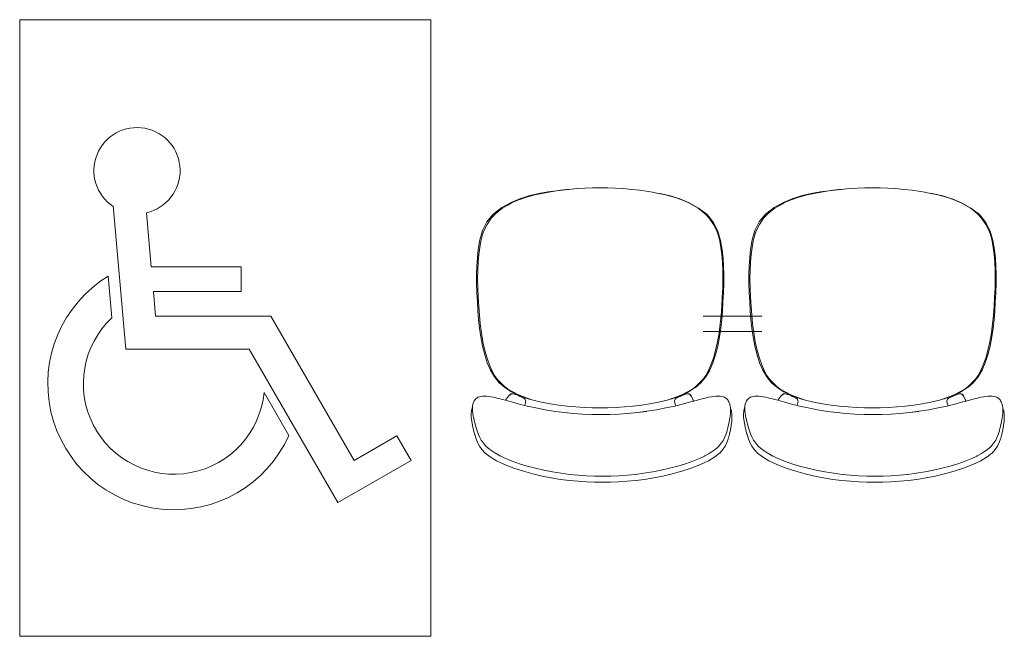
# Model space of a CAD drawing. Header units: feet. Extents: x 8 to 127, y 6 to 90.
# Tile 245 of 256: x 41.102 to 42.06, y 61.915 to 62.515. Entities that reach past the tile are written whole.
import ezdxf

# ---------------------------------------------------------------- set-up
doc = ezdxf.new("R2010")
doc.units = ezdxf.units.FT
doc.header["$MEASUREMENT"] = 0
doc.layers.add('MOBILIÁRIO - móveis', color=250, linetype='Continuous')
doc.layers.add('TEXTO 03', color=7, linetype='Continuous')

msp = doc.modelspace()

# ---------------------------------------------------------------- linework, layer by layer
at = {"layer": 'MOBILIÁRIO - móveis', "lineweight": 5}
for p, q in [((41.58961, 62.34165), (41.59838, 62.34439)), ((41.59494, 62.34264), (41.6032, 62.34497)), ((41.59838, 62.34439), (41.60708, 62.34636)), ((41.6032, 62.34497), (41.6117, 62.34682)), ((41.60708, 62.34636), (41.61573, 62.34783)), ((41.6117, 62.34682), (41.62015, 62.34828)), ((41.61573, 62.34783), (41.62432, 62.34905)), ((41.62015, 62.34828), (41.62822, 62.34945)), ((41.62432, 62.34905), (41.63286, 62.35002)), ((41.62822, 62.34945), (41.63382, 62.35011)), ((41.63286, 62.35002), (41.63382, 62.35011)), ((41.63382, 62.35011), (41.63612, 62.35038)), ((41.63612, 62.35038), (41.64405, 62.35108)), ((41.64405, 62.35108), (41.65184, 62.35159)), ((41.65184, 62.35159), (41.65933, 62.3519)), ((41.65933, 62.3519), (41.66668, 62.352)), ((41.67403, 62.3519), (41.66668, 62.352)), ((41.67403, 62.3519), (41.68153, 62.35159)), ((41.68933, 62.35108), (41.68153, 62.35159)), ((41.68933, 62.35108), (41.69727, 62.35038)), ((41.70519, 62.34945), (41.69727, 62.35038)), ((41.70519, 62.34945), (41.71328, 62.34828)), ((41.71753, 62.34755), (41.71328, 62.34828)), ((41.71753, 62.34755), (41.71762, 62.34754)), ((41.71762, 62.34754), (41.7185, 62.34738)), ((41.72175, 62.34682), (41.7185, 62.34738)), ((41.72175, 62.34682), (41.72196, 62.34678)), ((41.72196, 62.34678), (41.7263, 62.34602)), ((41.72196, 62.34678), (41.73028, 62.34497)), ((41.7263, 62.34602), (41.73504, 62.34399)), ((41.73857, 62.34264), (41.73028, 62.34497)), ((41.73504, 62.34399), (41.74385, 62.34121)), ((41.85461, 62.34165), (41.86338, 62.34439)), ((41.85994, 62.34264), (41.8682, 62.34497)), ((41.86338, 62.34439), (41.87208, 62.34636)), ((41.8682, 62.34497), (41.8767, 62.34682)), ((41.87208, 62.34636), (41.88073, 62.34783)), ((41.8767, 62.34682), (41.88515, 62.34828)), ((41.88073, 62.34783), (41.88932, 62.34905)), ((41.88515, 62.34828), (41.89322, 62.34945)), ((41.88932, 62.34905), (41.89786, 62.35002)), ((41.89322, 62.34945), (41.89882, 62.35011)), ((41.89786, 62.35002), (41.89882, 62.35011)), ((41.89882, 62.35011), (41.90112, 62.35038)), ((41.90112, 62.35038), (41.90905, 62.35108)), ((41.90905, 62.35108), (41.91684, 62.35159)), ((41.91684, 62.35159), (41.92433, 62.3519)), ((41.92433, 62.3519), (41.93168, 62.352)), ((41.93903, 62.3519), (41.93168, 62.352)), ((41.93903, 62.3519), (41.94653, 62.35159)), ((41.95433, 62.35108), (41.94653, 62.35159)), ((41.95433, 62.35108), (41.96227, 62.35038)), ((41.97019, 62.34945), (41.96227, 62.35038)), ((41.97019, 62.34945), (41.97828, 62.34828)), ((41.98253, 62.34755), (41.97828, 62.34828)), ((41.98253, 62.34755), (41.98262, 62.34754)), ((41.98262, 62.34754), (41.9835, 62.34738)), ((41.98675, 62.34682), (41.9835, 62.34738)), ((41.98675, 62.34682), (41.98696, 62.34678)), ((41.98696, 62.34678), (41.9913, 62.34602)), ((41.98696, 62.34678), (41.99528, 62.34497)), ((41.9913, 62.34602), (42.00004, 62.34399)), ((42.00357, 62.34264), (41.99528, 62.34497)), ((42.00004, 62.34399), (42.00885, 62.34121)), ((41.58009, 62.33768), (41.57093, 62.3326)), ((41.57168, 62.33208), (41.57604, 62.33484)), ((41.58122, 62.33748), (41.57604, 62.33484)), ((41.58902, 62.34145), (41.58009, 62.33768)), ((41.58071, 62.33787), (41.58957, 62.34163)), ((41.58122, 62.33748), (41.58744, 62.34006)), ((41.59494, 62.34264), (41.58744, 62.34006)), ((41.58907, 62.34147), (41.58902, 62.34145)), ((41.58957, 62.34163), (41.58907, 62.34147)), ((41.58961, 62.34165), (41.58957, 62.34163)), ((41.7461, 62.34006), (41.73857, 62.34264)), ((41.74385, 62.34121), (41.74394, 62.34116)), ((41.74431, 62.34103), (41.74394, 62.34116)), ((41.75283, 62.33741), (41.74394, 62.34116)), ((41.74431, 62.34103), (41.75328, 62.33722)), ((41.75234, 62.33748), (41.7461, 62.34006)), ((41.75753, 62.33484), (41.75234, 62.33748)), ((41.75328, 62.33722), (41.75332, 62.3372)), ((41.76251, 62.3321), (41.75332, 62.3372)), ((41.76191, 62.33208), (41.75753, 62.33484)), ((41.84509, 62.33768), (41.83593, 62.3326)), ((41.83668, 62.33208), (41.84104, 62.33484)), ((41.84622, 62.33748), (41.84104, 62.33484)), ((41.85402, 62.34145), (41.84509, 62.33768)), ((41.84571, 62.33787), (41.85457, 62.34163)), ((41.84622, 62.33748), (41.85244, 62.34006)), ((41.85994, 62.34264), (41.85244, 62.34006)), ((41.85407, 62.34147), (41.85402, 62.34145)), ((41.85457, 62.34163), (41.85407, 62.34147)), ((41.85461, 62.34165), (41.85457, 62.34163)), ((42.0111, 62.34006), (42.00357, 62.34264)), ((42.00885, 62.34121), (42.00894, 62.34116)), ((42.00931, 62.34103), (42.00894, 62.34116)), ((42.01783, 62.33741), (42.00894, 62.34116)), ((42.00931, 62.34103), (42.01828, 62.33722)), ((42.01734, 62.33748), (42.0111, 62.34006)), ((42.02253, 62.33484), (42.01734, 62.33748)), ((42.01828, 62.33722), (42.01832, 62.3372)), ((42.02751, 62.3321), (42.01832, 62.3372)), ((42.02691, 62.33208), (42.02253, 62.33484)), ((41.56271, 62.32628), (41.55656, 62.31875)), ((41.56413, 62.3259), (41.56077, 62.32234)), ((41.57093, 62.3326), (41.56271, 62.32628)), ((41.56413, 62.3259), (41.56782, 62.32913)), ((41.56782, 62.32913), (41.57168, 62.33208)), ((41.76191, 62.33208), (41.76578, 62.32913)), ((41.77076, 62.32577), (41.76251, 62.3321)), ((41.76948, 62.3259), (41.76578, 62.32913)), ((41.77284, 62.32234), (41.76948, 62.3259)), ((41.77691, 62.31826), (41.77076, 62.32577)), ((41.82771, 62.32628), (41.82156, 62.31875)), ((41.82913, 62.3259), (41.82577, 62.32234)), ((41.83593, 62.3326), (41.82771, 62.32628)), ((41.82913, 62.3259), (41.83282, 62.32913)), ((41.83282, 62.32913), (41.83668, 62.33208)), ((42.02691, 62.33208), (42.03078, 62.32913)), ((42.03576, 62.32577), (42.02751, 62.3321)), ((42.03448, 62.3259), (42.03078, 62.32913)), ((42.03784, 62.32234), (42.03448, 62.3259)), ((42.04191, 62.31826), (42.03576, 62.32577)), ((41.55656, 62.31875), (41.55227, 62.31025)), ((41.5535, 62.30995), (41.55668, 62.31632)), ((41.55668, 62.31632), (41.56077, 62.32234)), ((41.77695, 62.31632), (41.77284, 62.32234)), ((41.7812, 62.3098), (41.77691, 62.31826)), ((41.78012, 62.30995), (41.77695, 62.31632)), ((41.82156, 62.31875), (41.81727, 62.31025)), ((41.8185, 62.30995), (41.82168, 62.31632)), ((41.82168, 62.31632), (41.82577, 62.32234)), ((42.04195, 62.31632), (42.03784, 62.32234)), ((42.0462, 62.3098), (42.04191, 62.31826)), ((42.04512, 62.30995), (42.04195, 62.31632)), ((41.55227, 62.31025), (41.54964, 62.30113)), ((41.55061, 62.3), (41.55191, 62.3053)), ((41.5535, 62.30995), (41.55191, 62.3053)), ((41.78171, 62.3053), (41.78012, 62.30995)), ((41.78381, 62.30074), (41.7812, 62.3098)), ((41.783, 62.3), (41.78171, 62.3053)), ((41.81727, 62.31025), (41.81464, 62.30113)), ((41.81561, 62.3), (41.81691, 62.3053)), ((41.8185, 62.30995), (41.81691, 62.3053)), ((42.04671, 62.3053), (42.04512, 62.30995)), ((42.04881, 62.30074), (42.0462, 62.3098)), ((42.048, 62.3), (42.04671, 62.3053)), ((41.54964, 62.30113), (41.54813, 62.29203)), ((41.54953, 62.29394), (41.55061, 62.3)), ((41.783, 62.3), (41.78408, 62.29394)), ((41.78529, 62.29169), (41.78381, 62.30074)), ((41.81464, 62.30113), (41.81313, 62.29203)), ((41.81453, 62.29394), (41.81561, 62.3)), ((42.048, 62.3), (42.04908, 62.29394)), ((42.05029, 62.29169), (42.04881, 62.30074)), ((41.54813, 62.29203), (41.54717, 62.28364)), ((41.5479, 62.27946), (41.5486, 62.28701)), ((41.5486, 62.28701), (41.54953, 62.29394)), ((41.78501, 62.28701), (41.78408, 62.29394)), ((41.78501, 62.28701), (41.78569, 62.27946)), ((41.78625, 62.28335), (41.78529, 62.29169)), ((41.81313, 62.29203), (41.81217, 62.28364)), ((41.8129, 62.27946), (41.8136, 62.28701)), ((41.8136, 62.28701), (41.81453, 62.29394)), ((42.05001, 62.28701), (42.04908, 62.29394)), ((42.05001, 62.28701), (42.05069, 62.27946)), ((42.05125, 62.28335), (42.05029, 62.29169)), ((41.54717, 62.28364), (41.5466, 62.27564)), ((41.54753, 62.27156), (41.5479, 62.27946)), ((41.78606, 62.27156), (41.78569, 62.27946)), ((41.7868, 62.27539), (41.78625, 62.28335)), ((41.81217, 62.28364), (41.8116, 62.27564)), ((41.81253, 62.27156), (41.8129, 62.27946)), ((42.05106, 62.27156), (42.05069, 62.27946)), ((42.0518, 62.27539), (42.05125, 62.28335)), ((41.5466, 62.27564), (41.54635, 62.26762)), ((41.54635, 62.26762), (41.54638, 62.25921)), ((41.54744, 62.26324), (41.54753, 62.27156)), ((41.78606, 62.27156), (41.78614, 62.26324)), ((41.78704, 62.26741), (41.7868, 62.27539)), ((41.787, 62.25904), (41.78704, 62.26741)), ((41.8116, 62.27564), (41.81135, 62.26762)), ((41.81135, 62.26762), (41.81138, 62.25921)), ((41.81244, 62.26324), (41.81253, 62.27156)), ((42.05106, 62.27156), (42.05114, 62.26324)), ((42.05204, 62.26741), (42.0518, 62.27539)), ((42.052, 62.25904), (42.05204, 62.26741)), ((41.54638, 62.25921), (41.54668, 62.24995)), ((41.54763, 62.25442), (41.54744, 62.26324)), ((41.78595, 62.25442), (41.78614, 62.26324)), ((41.78668, 62.24981), (41.787, 62.25904)), ((41.81138, 62.25921), (41.81168, 62.24995)), ((41.81263, 62.25442), (41.81244, 62.26324)), ((42.05095, 62.25442), (42.05114, 62.26324)), ((42.05168, 62.24981), (42.052, 62.25904)), ((41.54668, 62.24995), (41.54718, 62.24066)), ((41.54801, 62.24543), (41.54763, 62.25442)), ((41.78595, 62.25442), (41.78556, 62.24543)), ((41.78618, 62.24055), (41.78668, 62.24981)), ((41.81168, 62.24995), (41.81218, 62.24066)), ((41.81301, 62.24543), (41.81263, 62.25442)), ((42.05095, 62.25442), (42.05056, 62.24543)), ((42.05118, 62.24055), (42.05168, 62.24981)), ((41.54718, 62.24066), (41.54772, 62.23206)), ((41.54853, 62.2366), (41.54801, 62.24543)), ((41.78504, 62.2366), (41.78556, 62.24543)), ((41.78563, 62.23198), (41.78618, 62.24055)), ((41.81218, 62.24066), (41.81272, 62.23206)), ((41.81353, 62.2366), (41.81301, 62.24543)), ((42.05004, 62.2366), (42.05056, 62.24543)), ((42.05063, 62.23198), (42.05118, 62.24055)), ((41.54772, 62.23206), (41.5484, 62.22378)), ((41.5492, 62.22792), (41.54853, 62.2366)), ((41.78504, 62.2366), (41.78436, 62.22792)), ((41.78494, 62.22371), (41.78563, 62.23198)), ((41.81272, 62.23206), (41.8134, 62.22378)), ((41.8142, 62.22792), (41.81353, 62.2366)), ((42.05004, 62.2366), (42.04936, 62.22792)), ((42.04994, 62.22371), (42.05063, 62.23198)), ((41.5484, 62.22378), (41.54931, 62.2154)), ((41.55005, 62.21938), (41.5492, 62.22792)), ((41.55117, 62.21082), (41.55005, 62.21938)), ((41.76685, 62.22695), (41.82416, 62.22695)), ((41.7835, 62.21938), (41.78237, 62.21082)), ((41.7835, 62.21938), (41.78436, 62.22792)), ((41.78402, 62.21535), (41.78494, 62.22371)), ((41.8134, 62.22378), (41.81431, 62.2154)), ((41.81505, 62.21938), (41.8142, 62.22792)), ((41.81617, 62.21082), (41.81505, 62.21938)), ((42.0485, 62.21938), (42.04737, 62.21082)), ((42.0485, 62.21938), (42.04936, 62.22792)), ((42.04902, 62.21535), (42.04994, 62.22371)), ((41.54931, 62.2154), (41.55056, 62.20682)), ((41.55265, 62.20209), (41.55117, 62.21082)), ((41.76685, 62.21195), (41.82416, 62.21195)), ((41.78087, 62.20209), (41.78237, 62.21082)), ((41.78276, 62.20678), (41.78402, 62.21535)), ((41.81431, 62.2154), (41.81556, 62.20682)), ((41.81765, 62.20209), (41.81617, 62.21082)), ((42.04587, 62.20209), (42.04737, 62.21082)), ((42.04776, 62.20678), (42.04902, 62.21535)), ((41.55056, 62.20682), (41.55222, 62.19795)), ((41.55447, 62.19369), (41.55265, 62.20209)), ((41.78087, 62.20209), (41.77904, 62.19369)), ((41.78108, 62.19792), (41.78276, 62.20678)), ((41.81556, 62.20682), (41.81722, 62.19795)), ((41.81947, 62.19369), (41.81765, 62.20209)), ((42.04587, 62.20209), (42.04404, 62.19369)), ((42.04608, 62.19792), (42.04776, 62.20678)), ((41.55222, 62.19795), (41.55432, 62.18933)), ((41.55661, 62.18612), (41.55447, 62.19369)), ((41.77688, 62.18612), (41.77904, 62.19369)), ((41.77897, 62.18932), (41.78108, 62.19792)), ((41.81722, 62.19795), (41.81932, 62.18933)), ((41.82161, 62.18612), (41.81947, 62.19369)), ((42.04188, 62.18612), (42.04404, 62.19369)), ((42.04397, 62.18932), (42.04608, 62.19792)), ((41.55432, 62.18933), (41.55682, 62.18153)), ((41.55895, 62.17952), (41.55661, 62.18612)), ((41.55682, 62.18153), (41.55994, 62.17436)), ((41.7733, 62.17436), (41.77645, 62.18152)), ((41.77688, 62.18612), (41.77452, 62.17952)), ((41.77645, 62.18152), (41.77897, 62.18932)), ((41.81932, 62.18933), (41.82182, 62.18153)), ((41.82395, 62.17952), (41.82161, 62.18612)), ((41.82182, 62.18153), (41.82494, 62.17436)), ((42.0383, 62.17436), (42.04145, 62.18152)), ((42.04188, 62.18612), (42.03952, 62.17952)), ((42.04145, 62.18152), (42.04397, 62.18932)), ((41.56136, 62.17402), (41.55895, 62.17952)), ((41.55994, 62.17436), (41.56385, 62.16782)), ((41.56136, 62.17402), (41.56395, 62.16941)), ((41.76938, 62.16782), (41.7733, 62.17436)), ((41.76949, 62.16941), (41.7721, 62.17402)), ((41.7721, 62.17402), (41.77452, 62.17952)), ((41.82636, 62.17402), (41.82395, 62.17952)), ((41.82494, 62.17436), (41.82885, 62.16782)), ((41.82636, 62.17402), (41.82895, 62.16941)), ((42.03438, 62.16782), (42.0383, 62.17436)), ((42.03449, 62.16941), (42.0371, 62.17402)), ((42.0371, 62.17402), (42.03952, 62.17952)), ((41.56385, 62.16782), (41.56848, 62.16218)), ((41.56683, 62.16547), (41.56395, 62.16941)), ((41.56993, 62.16205), (41.56683, 62.16547)), ((41.56848, 62.16218), (41.57387, 62.15753)), ((41.57319, 62.15897), (41.56993, 62.16205)), ((41.7593, 62.15753), (41.76471, 62.16217)), ((41.7602, 62.15897), (41.76348, 62.16205)), ((41.7666, 62.16547), (41.76348, 62.16205)), ((41.76471, 62.16217), (41.76938, 62.16782)), ((41.7666, 62.16547), (41.76949, 62.16941)), ((41.82885, 62.16782), (41.83348, 62.16218)), ((41.83183, 62.16547), (41.82895, 62.16941)), ((41.83493, 62.16205), (41.83183, 62.16547)), ((41.83348, 62.16218), (41.83887, 62.15753)), ((41.83819, 62.15897), (41.83493, 62.16205)), ((42.0243, 62.15753), (42.02971, 62.16217)), ((42.0252, 62.15897), (42.02848, 62.16205)), ((42.0316, 62.16547), (42.02848, 62.16205)), ((42.02971, 62.16217), (42.03438, 62.16782)), ((42.0316, 62.16547), (42.03449, 62.16941)), ((41.57319, 62.15897), (41.57696, 62.1561)), ((41.57387, 62.15753), (41.58032, 62.15344)), ((41.58158, 62.15331), (41.57696, 62.1561)), ((41.58037, 62.15341), (41.58032, 62.15344)), ((41.58395, 62.15171), (41.58037, 62.15341)), ((41.58094, 62.15317), (41.58092, 62.15318)), ((41.58097, 62.15315), (41.58094, 62.15317)), ((41.58395, 62.15171), (41.58097, 62.15315)), ((41.58158, 62.15331), (41.58171, 62.15324)), ((41.58171, 62.15324), (41.58728, 62.15049)), ((41.58395, 62.15171), (41.5837, 62.151)), ((41.58518, 62.15113), (41.58395, 62.15171)), ((41.74607, 62.15049), (41.75167, 62.15324)), ((41.75225, 62.15315), (41.74866, 62.15143)), ((41.75167, 62.15324), (41.75631, 62.15604)), ((41.75232, 62.15319), (41.75225, 62.15315)), ((41.75864, 62.15722), (41.75232, 62.15319)), ((41.75277, 62.15341), (41.75232, 62.15319)), ((41.75925, 62.1575), (41.75277, 62.15341)), ((41.75631, 62.15604), (41.75641, 62.1561)), ((41.75641, 62.1561), (41.7602, 62.15897)), ((41.7593, 62.15753), (41.75925, 62.1575)), ((41.83819, 62.15897), (41.84196, 62.1561)), ((41.83887, 62.15753), (41.84532, 62.15344)), ((41.84658, 62.15331), (41.84196, 62.1561)), ((41.84537, 62.15341), (41.84532, 62.15344)), ((41.84895, 62.15171), (41.84537, 62.15341)), ((41.84594, 62.15317), (41.84592, 62.15318)), ((41.84597, 62.15315), (41.84594, 62.15317)), ((41.84895, 62.15171), (41.84597, 62.15315)), ((41.84658, 62.15331), (41.84671, 62.15324)), ((41.84671, 62.15324), (41.85228, 62.15049)), ((41.84895, 62.15171), (41.8487, 62.151)), ((41.85018, 62.15113), (41.84895, 62.15171)), ((42.01107, 62.15049), (42.01667, 62.15324)), ((42.01725, 62.15315), (42.01366, 62.15143)), ((42.01667, 62.15324), (42.02131, 62.15604)), ((42.01732, 62.15319), (42.01725, 62.15315)), ((42.02364, 62.15722), (42.01732, 62.15319)), ((42.01777, 62.15341), (42.01732, 62.15319)), ((42.02425, 62.1575), (42.01777, 62.15341)), ((42.02131, 62.15604), (42.02141, 62.1561)), ((42.02141, 62.1561), (42.0252, 62.15897)), ((42.0243, 62.15753), (42.02425, 62.1575)), ((41.54289, 62.14135), (41.54346, 62.14297)), ((41.54346, 62.14297), (41.54374, 62.14372)), ((41.54374, 62.14372), (41.54421, 62.14455)), ((41.54421, 62.14455), (41.54483, 62.14545)), ((41.54483, 62.14545), (41.54497, 62.14565)), ((41.54497, 62.14565), (41.5456, 62.14654)), ((41.5456, 62.14654), (41.5466, 62.14732)), ((41.54761, 62.14802), (41.5466, 62.14732)), ((41.54761, 62.14802), (41.54916, 62.14851)), ((41.54916, 62.14851), (41.55045, 62.14892)), ((41.55045, 62.14892), (41.55237, 62.14909)), ((41.55237, 62.14909), (41.55399, 62.14922)), ((41.55399, 62.14922), (41.55603, 62.14909)), ((41.5582, 62.14892), (41.55603, 62.14909)), ((41.56028, 62.14857), (41.5582, 62.14892)), ((41.56028, 62.14857), (41.56304, 62.14812)), ((41.56304, 62.14812), (41.56624, 62.14735)), ((41.56808, 62.1469), (41.56624, 62.14735)), ((41.56808, 62.1469), (41.5718, 62.14593)), ((41.5718, 62.14593), (41.57451, 62.14517)), ((41.57451, 62.14517), (41.57758, 62.14922)), ((41.58153, 62.1432), (41.57451, 62.14517)), ((41.57781, 62.14954), (41.57758, 62.14922)), ((41.57781, 62.14954), (41.57802, 62.14981)), ((41.57903, 62.1508), (41.57802, 62.14981)), ((41.57915, 62.15043), (41.5789, 62.15007)), ((41.57923, 62.15094), (41.57903, 62.1508)), ((41.57927, 62.15091), (41.57913, 62.15085)), ((41.58014, 62.1511), (41.57915, 62.15043)), ((41.57939, 62.15105), (41.57923, 62.15094)), ((41.57934, 62.15099), (41.57923, 62.15094)), ((41.57939, 62.15105), (41.57985, 62.15121)), ((41.57985, 62.15121), (41.58059, 62.15148)), ((41.58011, 62.15132), (41.57985, 62.15121)), ((41.57989, 62.15101), (41.58014, 62.1511)), ((41.58024, 62.15139), (41.58011, 62.15132)), ((41.58014, 62.1511), (41.58133, 62.1514)), ((41.58042, 62.15146), (41.58024, 62.15139)), ((41.58059, 62.15148), (41.58042, 62.15146)), ((41.58221, 62.15147), (41.58059, 62.15148)), ((41.58153, 62.1432), (41.58802, 62.14145)), ((41.58237, 62.15145), (41.58221, 62.15147)), ((41.5837, 62.151), (41.58237, 62.15145)), ((41.58399, 62.1509), (41.5837, 62.151)), ((41.58417, 62.15081), (41.58399, 62.1509)), ((41.58417, 62.15081), (41.58613, 62.14999)), ((41.58838, 62.1496), (41.58518, 62.15113)), ((41.58613, 62.14999), (41.58852, 62.14897)), ((41.58728, 62.15049), (41.59391, 62.14774)), ((41.59078, 62.14872), (41.58838, 62.1496)), ((41.58852, 62.14897), (41.58909, 62.14872)), ((41.59058, 62.14809), (41.58909, 62.14872)), ((41.58909, 62.14872), (41.59058, 62.14806)), ((41.59058, 62.14809), (41.59057, 62.14806)), ((41.59078, 62.14872), (41.59058, 62.14809)), ((41.59074, 62.14802), (41.59058, 62.14809)), ((41.59074, 62.14802), (41.59254, 62.14728)), ((41.59647, 62.14664), (41.59078, 62.14872)), ((41.59254, 62.14728), (41.59359, 62.14616)), ((41.5934, 62.1462), (41.59409, 62.14502)), ((41.59409, 62.14502), (41.59359, 62.14616)), ((41.59399, 62.14221), (41.59384, 62.14172)), ((41.59391, 62.14774), (41.60025, 62.14563)), ((41.59416, 62.14284), (41.59399, 62.14221)), ((41.59409, 62.14502), (41.59414, 62.1449)), ((41.59409, 62.14502), (41.59416, 62.14467)), ((41.59416, 62.14467), (41.59414, 62.1449)), ((41.59419, 62.1448), (41.59414, 62.1449)), ((41.59416, 62.14467), (41.59418, 62.14453)), ((41.59416, 62.14284), (41.59432, 62.14383)), ((41.59418, 62.14453), (41.59419, 62.1448)), ((41.59418, 62.14453), (41.59432, 62.14383)), ((41.60025, 62.14563), (41.59647, 62.14664)), ((41.60025, 62.14563), (41.60143, 62.14524)), ((41.60143, 62.14524), (41.60965, 62.14322)), ((41.60965, 62.14322), (41.61814, 62.14161)), ((41.7151, 62.14161), (41.72361, 62.14322)), ((41.72361, 62.14322), (41.73186, 62.14524)), ((41.73186, 62.14524), (41.73367, 62.14584)), ((41.73367, 62.14584), (41.73941, 62.14774)), ((41.73669, 62.14664), (41.73367, 62.14584)), ((41.7423, 62.14868), (41.73669, 62.14664)), ((41.73902, 62.14383), (41.73908, 62.14423)), ((41.73902, 62.14383), (41.73923, 62.14284)), ((41.73904, 62.1448), (41.73964, 62.14616)), ((41.73904, 62.1448), (41.73908, 62.14423)), ((41.73908, 62.14423), (41.73912, 62.1445)), ((41.73912, 62.1445), (41.7392, 62.14502)), ((41.73913, 62.1449), (41.73912, 62.1445)), ((41.73923, 62.14284), (41.73935, 62.14247)), ((41.73945, 62.14221), (41.73935, 62.14247)), ((41.73941, 62.14774), (41.74607, 62.15049)), ((41.73945, 62.14221), (41.74042, 62.13985)), ((41.73961, 62.14172), (41.73945, 62.14221)), ((41.73964, 62.14616), (41.74066, 62.14728)), ((41.74246, 62.14802), (41.74066, 62.14728)), ((41.74481, 62.14959), (41.7423, 62.14868)), ((41.7425, 62.14803), (41.7423, 62.14868)), ((41.7425, 62.14803), (41.74246, 62.14802)), ((41.74448, 62.14888), (41.7425, 62.14803)), ((41.74263, 62.14806), (41.74448, 62.14888)), ((41.74448, 62.14888), (41.74469, 62.14897)), ((41.74469, 62.14897), (41.74708, 62.14999)), ((41.74866, 62.15143), (41.74481, 62.14959)), ((41.74686, 62.14145), (41.75342, 62.1432)), ((41.74708, 62.14999), (41.74749, 62.15016)), ((41.74749, 62.15016), (41.74906, 62.15081)), ((41.74889, 62.15076), (41.74749, 62.15016)), ((41.74889, 62.15076), (41.74866, 62.15143)), ((41.74922, 62.1509), (41.74889, 62.15076)), ((41.74922, 62.1509), (41.75084, 62.15145)), ((41.75098, 62.15147), (41.75084, 62.15145)), ((41.75098, 62.15147), (41.75258, 62.15148)), ((41.75193, 62.1514), (41.75317, 62.1511)), ((41.75272, 62.15146), (41.75258, 62.15148)), ((41.75258, 62.15148), (41.75306, 62.15131)), ((41.75306, 62.15131), (41.75272, 62.15146)), ((41.75306, 62.15131), (41.7538, 62.15105)), ((41.75317, 62.1511), (41.7534, 62.15101)), ((41.75325, 62.15105), (41.75317, 62.1511)), ((41.75325, 62.15105), (41.7534, 62.15101)), ((41.75422, 62.15043), (41.75325, 62.15105)), ((41.75741, 62.1443), (41.75342, 62.1432)), ((41.75391, 62.15094), (41.7538, 62.15105)), ((41.75494, 62.14997), (41.75391, 62.15094)), ((41.75445, 62.15007), (41.75422, 62.15043)), ((41.75422, 62.15043), (41.75478, 62.14947)), ((41.75478, 62.14947), (41.75445, 62.15007)), ((41.75478, 62.14947), (41.75503, 62.14901)), ((41.75507, 62.14981), (41.75494, 62.14997)), ((41.75503, 62.14901), (41.75527, 62.14849)), ((41.75507, 62.14981), (41.75521, 62.14954)), ((41.75535, 62.14922), (41.75521, 62.14954)), ((41.75772, 62.14439), (41.75535, 62.14922)), ((41.75741, 62.1443), (41.75583, 62.14806)), ((41.75772, 62.14439), (41.75741, 62.1443)), ((41.7633, 62.14593), (41.75772, 62.14439)), ((41.7671, 62.1469), (41.7633, 62.14593)), ((41.7671, 62.1469), (41.76889, 62.14735)), ((41.76889, 62.14735), (41.77217, 62.14812)), ((41.77217, 62.14812), (41.77501, 62.14857)), ((41.77705, 62.14892), (41.77501, 62.14857)), ((41.77705, 62.14892), (41.7793, 62.14909)), ((41.7793, 62.14909), (41.78131, 62.14922)), ((41.78131, 62.14922), (41.78301, 62.14909)), ((41.78301, 62.14909), (41.7849, 62.14892)), ((41.7849, 62.14892), (41.78628, 62.14851)), ((41.78628, 62.14851), (41.78781, 62.14802)), ((41.78891, 62.14732), (41.78781, 62.14802)), ((41.7899, 62.14654), (41.78891, 62.14732)), ((41.79077, 62.14545), (41.7899, 62.14654)), ((41.79077, 62.14545), (41.79139, 62.14455)), ((41.79139, 62.14455), (41.79185, 62.14372)), ((41.79255, 62.1421), (41.79185, 62.14372)), ((41.79255, 62.1421), (41.79282, 62.14135)), ((41.80789, 62.14135), (41.80846, 62.14297)), ((41.80846, 62.14297), (41.80874, 62.14372)), ((41.80874, 62.14372), (41.80921, 62.14455)), ((41.80921, 62.14455), (41.80983, 62.14545)), ((41.80983, 62.14545), (41.80997, 62.14565)), ((41.80997, 62.14565), (41.8106, 62.14654)), ((41.8106, 62.14654), (41.8116, 62.14732)), ((41.81261, 62.14802), (41.8116, 62.14732)), ((41.81261, 62.14802), (41.81416, 62.14851)), ((41.81416, 62.14851), (41.81545, 62.14892)), ((41.81545, 62.14892), (41.81737, 62.14909)), ((41.81737, 62.14909), (41.81899, 62.14922)), ((41.81899, 62.14922), (41.82103, 62.14909)), ((41.8232, 62.14892), (41.82103, 62.14909)), ((41.82528, 62.14857), (41.8232, 62.14892)), ((41.82528, 62.14857), (41.82804, 62.14812)), ((41.82804, 62.14812), (41.83124, 62.14735)), ((41.83308, 62.1469), (41.83124, 62.14735)), ((41.83308, 62.1469), (41.8368, 62.14593)), ((41.8368, 62.14593), (41.83951, 62.14517)), ((41.83951, 62.14517), (41.84258, 62.14922)), ((41.84653, 62.1432), (41.83951, 62.14517)), ((41.84281, 62.14954), (41.84258, 62.14922)), ((41.84281, 62.14954), (41.84302, 62.14981)), ((41.84403, 62.1508), (41.84302, 62.14981)), ((41.84415, 62.15043), (41.8439, 62.15007)), ((41.84423, 62.15094), (41.84403, 62.1508)), ((41.84427, 62.15091), (41.84413, 62.15085)), ((41.84514, 62.1511), (41.84415, 62.15043)), ((41.84439, 62.15105), (41.84423, 62.15094)), ((41.84434, 62.15099), (41.84423, 62.15094)), ((41.84439, 62.15105), (41.84485, 62.15121)), ((41.84485, 62.15121), (41.84559, 62.15148)), ((41.84511, 62.15132), (41.84485, 62.15121)), ((41.84489, 62.15101), (41.84514, 62.1511)), ((41.84524, 62.15139), (41.84511, 62.15132)), ((41.84514, 62.1511), (41.84633, 62.1514)), ((41.84542, 62.15146), (41.84524, 62.15139)), ((41.84559, 62.15148), (41.84542, 62.15146)), ((41.84721, 62.15147), (41.84559, 62.15148)), ((41.84653, 62.1432), (41.85302, 62.14145)), ((41.84737, 62.15145), (41.84721, 62.15147)), ((41.8487, 62.151), (41.84737, 62.15145)), ((41.84899, 62.1509), (41.8487, 62.151)), ((41.84917, 62.15081), (41.84899, 62.1509)), ((41.84917, 62.15081), (41.85113, 62.14999)), ((41.85338, 62.1496), (41.85018, 62.15113)), ((41.85113, 62.14999), (41.85352, 62.14897)), ((41.85228, 62.15049), (41.85891, 62.14774)), ((41.85578, 62.14872), (41.85338, 62.1496)), ((41.85352, 62.14897), (41.85409, 62.14872)), ((41.85558, 62.14809), (41.85409, 62.14872)), ((41.85409, 62.14872), (41.85558, 62.14806)), ((41.85558, 62.14809), (41.85557, 62.14806)), ((41.85578, 62.14872), (41.85558, 62.14809)), ((41.85574, 62.14802), (41.85558, 62.14809)), ((41.85574, 62.14802), (41.85754, 62.14728)), ((41.86147, 62.14664), (41.85578, 62.14872)), ((41.85754, 62.14728), (41.85859, 62.14616)), ((41.8584, 62.1462), (41.85909, 62.14502)), ((41.85909, 62.14502), (41.85859, 62.14616)), ((41.85899, 62.14221), (41.85884, 62.14172)), ((41.85891, 62.14774), (41.86525, 62.14563)), ((41.85916, 62.14284), (41.85899, 62.14221)), ((41.85909, 62.14502), (41.85914, 62.1449)), ((41.85909, 62.14502), (41.85916, 62.14467)), ((41.85916, 62.14467), (41.85914, 62.1449)), ((41.85919, 62.1448), (41.85914, 62.1449)), ((41.85916, 62.14467), (41.85918, 62.14453)), ((41.85916, 62.14284), (41.85932, 62.14383)), ((41.85918, 62.14453), (41.85919, 62.1448)), ((41.85918, 62.14453), (41.85932, 62.14383)), ((41.86525, 62.14563), (41.86147, 62.14664)), ((41.86525, 62.14563), (41.86643, 62.14524)), ((41.86643, 62.14524), (41.87465, 62.14322)), ((41.87465, 62.14322), (41.88314, 62.14161)), ((41.9801, 62.14161), (41.98861, 62.14322)), ((41.98861, 62.14322), (41.99686, 62.14524)), ((41.99686, 62.14524), (41.99867, 62.14584)), ((41.99867, 62.14584), (42.00441, 62.14774)), ((42.00169, 62.14664), (41.99867, 62.14584)), ((42.0073, 62.14868), (42.00169, 62.14664)), ((42.00402, 62.14383), (42.00408, 62.14423)), ((42.00402, 62.14383), (42.00423, 62.14284)), ((42.00404, 62.1448), (42.00464, 62.14616)), ((42.00404, 62.1448), (42.00408, 62.14423)), ((42.00408, 62.14423), (42.00412, 62.1445)), ((42.00412, 62.1445), (42.0042, 62.14502)), ((42.00413, 62.1449), (42.00412, 62.1445)), ((42.00423, 62.14284), (42.00435, 62.14247)), ((42.00445, 62.14221), (42.00435, 62.14247)), ((42.00441, 62.14774), (42.01107, 62.15049)), ((42.00445, 62.14221), (42.00542, 62.13985)), ((42.00461, 62.14172), (42.00445, 62.14221)), ((42.00464, 62.14616), (42.00566, 62.14728)), ((42.00746, 62.14802), (42.00566, 62.14728)), ((42.00981, 62.14959), (42.0073, 62.14868)), ((42.0075, 62.14803), (42.0073, 62.14868)), ((42.0075, 62.14803), (42.00746, 62.14802)), ((42.00948, 62.14888), (42.0075, 62.14803)), ((42.00763, 62.14806), (42.00948, 62.14888)), ((42.00948, 62.14888), (42.00969, 62.14897)), ((42.00969, 62.14897), (42.01208, 62.14999)), ((42.01366, 62.15143), (42.00981, 62.14959)), ((42.01186, 62.14145), (42.01842, 62.1432)), ((42.01208, 62.14999), (42.01249, 62.15016)), ((42.01249, 62.15016), (42.01406, 62.15081)), ((42.01389, 62.15076), (42.01249, 62.15016)), ((42.01389, 62.15076), (42.01366, 62.15143)), ((42.01422, 62.1509), (42.01389, 62.15076)), ((42.01422, 62.1509), (42.01584, 62.15145)), ((42.01598, 62.15147), (42.01584, 62.15145)), ((42.01598, 62.15147), (42.01758, 62.15148)), ((42.01693, 62.1514), (42.01817, 62.1511)), ((42.01772, 62.15146), (42.01758, 62.15148)), ((42.01758, 62.15148), (42.01806, 62.15131)), ((42.01806, 62.15131), (42.01772, 62.15146)), ((42.01806, 62.15131), (42.0188, 62.15105)), ((42.01817, 62.1511), (42.0184, 62.15101)), ((42.01825, 62.15105), (42.01817, 62.1511)), ((42.01825, 62.15105), (42.0184, 62.15101)), ((42.01922, 62.15043), (42.01825, 62.15105)), ((42.02241, 62.1443), (42.01842, 62.1432)), ((42.01891, 62.15094), (42.0188, 62.15105)), ((42.01994, 62.14997), (42.01891, 62.15094)), ((42.01945, 62.15007), (42.01922, 62.15043)), ((42.01922, 62.15043), (42.01978, 62.14947)), ((42.01978, 62.14947), (42.01945, 62.15007)), ((42.01978, 62.14947), (42.02003, 62.14901)), ((42.02007, 62.14981), (42.01994, 62.14997)), ((42.02003, 62.14901), (42.02027, 62.14849)), ((42.02007, 62.14981), (42.02021, 62.14954)), ((42.02035, 62.14922), (42.02021, 62.14954)), ((42.02272, 62.14439), (42.02035, 62.14922)), ((42.02241, 62.1443), (42.02083, 62.14806)), ((42.02272, 62.14439), (42.02241, 62.1443)), ((42.0283, 62.14593), (42.02272, 62.14439)), ((42.0321, 62.1469), (42.0283, 62.14593)), ((42.0321, 62.1469), (42.03389, 62.14735)), ((42.03389, 62.14735), (42.03717, 62.14812)), ((42.03717, 62.14812), (42.04001, 62.14857)), ((42.04205, 62.14892), (42.04001, 62.14857)), ((42.04205, 62.14892), (42.0443, 62.14909)), ((42.0443, 62.14909), (42.04631, 62.14922)), ((42.04631, 62.14922), (42.04801, 62.14909)), ((42.04801, 62.14909), (42.0499, 62.14892)), ((42.0499, 62.14892), (42.05128, 62.14851)), ((42.05128, 62.14851), (42.05281, 62.14802)), ((42.05391, 62.14732), (42.05281, 62.14802)), ((42.0549, 62.14654), (42.05391, 62.14732)), ((42.05577, 62.14545), (42.0549, 62.14654)), ((42.05577, 62.14545), (42.05639, 62.14455)), ((42.05639, 62.14455), (42.05685, 62.14372)), ((42.05755, 62.1421), (42.05685, 62.14372)), ((42.05755, 62.1421), (42.05782, 62.14135)), ((41.54135, 62.13478), (41.54105, 62.13173)), ((41.54135, 62.13478), (41.54143, 62.13523)), ((41.54219, 62.13769), (41.54143, 62.13523)), ((41.54252, 62.13817), (41.54219, 62.13769)), ((41.54251, 62.13847), (41.54258, 62.13911)), ((41.54252, 62.13817), (41.54251, 62.13847)), ((41.54254, 62.13549), (41.54252, 62.13817)), ((41.54254, 62.13549), (41.54288, 62.13198)), ((41.54258, 62.13911), (41.54289, 62.14135)), ((41.58802, 62.14145), (41.59329, 62.14013)), ((41.59329, 62.14013), (41.59334, 62.14027)), ((41.59329, 62.14013), (41.59557, 62.13956)), ((41.59384, 62.14172), (41.59334, 62.14027)), ((41.59557, 62.13956), (41.60409, 62.13767)), ((41.60409, 62.13767), (41.61317, 62.13591)), ((41.62288, 62.13435), (41.61317, 62.13591)), ((41.61814, 62.14161), (41.62644, 62.14034)), ((41.63201, 62.13318), (41.62288, 62.13435)), ((41.62644, 62.14034), (41.63467, 62.13935)), ((41.64089, 62.1323), (41.63201, 62.13318)), ((41.63467, 62.13935), (41.64293, 62.13863)), ((41.64293, 62.13863), (41.65106, 62.13813)), ((41.65106, 62.13813), (41.6589, 62.13783)), ((41.6589, 62.13783), (41.66659, 62.13773)), ((41.66659, 62.13773), (41.67428, 62.13783)), ((41.67428, 62.13783), (41.68212, 62.13813)), ((41.68212, 62.13813), (41.69026, 62.13863)), ((41.69026, 62.13863), (41.69853, 62.13935)), ((41.6937, 62.1323), (41.70261, 62.13318)), ((41.69853, 62.13935), (41.70678, 62.14034)), ((41.70261, 62.13318), (41.70289, 62.13322)), ((41.71216, 62.13442), (41.70289, 62.13322)), ((41.71179, 62.13435), (41.70289, 62.13322)), ((41.70678, 62.14034), (41.7151, 62.14161)), ((41.72148, 62.13591), (41.71216, 62.13442)), ((41.73064, 62.13767), (41.72148, 62.13591)), ((41.73064, 62.13767), (41.73924, 62.13956)), ((41.74037, 62.13984), (41.73924, 62.13956)), ((41.73961, 62.14172), (41.73991, 62.14097)), ((41.74, 62.14074), (41.73991, 62.14097)), ((41.74, 62.14074), (41.74022, 62.14019)), ((41.74037, 62.13984), (41.74022, 62.14019)), ((41.74042, 62.13985), (41.74037, 62.13984)), ((41.74686, 62.14145), (41.74042, 62.13985)), ((41.79282, 62.14135), (41.7933, 62.13911)), ((41.7933, 62.13911), (41.79336, 62.13847)), ((41.79336, 62.13847), (41.79341, 62.13746)), ((41.79342, 62.13744), (41.79341, 62.13746)), ((41.79354, 62.13549), (41.79341, 62.13198)), ((41.79427, 62.13523), (41.79342, 62.13744)), ((41.79342, 62.13744), (41.79354, 62.13549)), ((41.79436, 62.13478), (41.79427, 62.13523)), ((41.79486, 62.13173), (41.79436, 62.13478)), ((41.80635, 62.13478), (41.80605, 62.13173)), ((41.80635, 62.13478), (41.80643, 62.13523)), ((41.80719, 62.13769), (41.80643, 62.13523)), ((41.80752, 62.13817), (41.80719, 62.13769)), ((41.80751, 62.13847), (41.80758, 62.13911)), ((41.80752, 62.13817), (41.80751, 62.13847)), ((41.80754, 62.13549), (41.80752, 62.13817)), ((41.80754, 62.13549), (41.80788, 62.13198)), ((41.80758, 62.13911), (41.80789, 62.14135)), ((41.85302, 62.14145), (41.85829, 62.14013)), ((41.85829, 62.14013), (41.85834, 62.14027)), ((41.85829, 62.14013), (41.86057, 62.13956)), ((41.85884, 62.14172), (41.85834, 62.14027)), ((41.86057, 62.13956), (41.86909, 62.13767)), ((41.86909, 62.13767), (41.87817, 62.13591)), ((41.88788, 62.13435), (41.87817, 62.13591)), ((41.88314, 62.14161), (41.89144, 62.14034)), ((41.89701, 62.13318), (41.88788, 62.13435)), ((41.89144, 62.14034), (41.89967, 62.13935)), ((41.90589, 62.1323), (41.89701, 62.13318)), ((41.89967, 62.13935), (41.90793, 62.13863)), ((41.90793, 62.13863), (41.91606, 62.13813)), ((41.91606, 62.13813), (41.9239, 62.13783)), ((41.9239, 62.13783), (41.93159, 62.13773)), ((41.93159, 62.13773), (41.93928, 62.13783)), ((41.93928, 62.13783), (41.94712, 62.13813)), ((41.94712, 62.13813), (41.95526, 62.13863)), ((41.95526, 62.13863), (41.96353, 62.13935)), ((41.9587, 62.1323), (41.96761, 62.13318)), ((41.96353, 62.13935), (41.97178, 62.14034)), ((41.96761, 62.13318), (41.96789, 62.13322)), ((41.97716, 62.13442), (41.96789, 62.13322)), ((41.97679, 62.13435), (41.96789, 62.13322)), ((41.97178, 62.14034), (41.9801, 62.14161)), ((41.98648, 62.13591), (41.97716, 62.13442)), ((41.99564, 62.13767), (41.98648, 62.13591)), ((41.99564, 62.13767), (42.00424, 62.13956)), ((42.00537, 62.13984), (42.00424, 62.13956)), ((42.00461, 62.14172), (42.00491, 62.14097)), ((42.005, 62.14074), (42.00491, 62.14097)), ((42.005, 62.14074), (42.00522, 62.14019)), ((42.00537, 62.13984), (42.00522, 62.14019)), ((42.00542, 62.13985), (42.00537, 62.13984)), ((42.01186, 62.14145), (42.00542, 62.13985)), ((42.05782, 62.14135), (42.0583, 62.13911)), ((42.0583, 62.13911), (42.05836, 62.13847)), ((42.05836, 62.13847), (42.05841, 62.13746)), ((42.05842, 62.13744), (42.05841, 62.13746)), ((42.05854, 62.13549), (42.05841, 62.13198)), ((42.05927, 62.13523), (42.05842, 62.13744)), ((42.05842, 62.13744), (42.05854, 62.13549)), ((42.05936, 62.13478), (42.05927, 62.13523)), ((42.05986, 62.13173), (42.05936, 62.13478)), ((41.54105, 62.13173), (41.54118, 62.12837)), ((41.54118, 62.12837), (41.54166, 62.1247)), ((41.54166, 62.1247), (41.54239, 62.12072)), ((41.54354, 62.12816), (41.54288, 62.13198)), ((41.54354, 62.12816), (41.54366, 62.12763)), ((41.54447, 62.12412), (41.54366, 62.12763)), ((41.54447, 62.12412), (41.54459, 62.12361)), ((41.54573, 62.11946), (41.54459, 62.12361)), ((41.64966, 62.13168), (41.64089, 62.1323)), ((41.65846, 62.13132), (41.64966, 62.13168)), ((41.66727, 62.1312), (41.65846, 62.13132)), ((41.6761, 62.13132), (41.66727, 62.1312)), ((41.68491, 62.13168), (41.6761, 62.13132)), ((41.6937, 62.1323), (41.68491, 62.13168)), ((41.79228, 62.12412), (41.79137, 62.11994)), ((41.79298, 62.12816), (41.79228, 62.12412)), ((41.79341, 62.13198), (41.79298, 62.12816)), ((41.79419, 62.12072), (41.79469, 62.1247)), ((41.79469, 62.1247), (41.79495, 62.12837)), ((41.79495, 62.12837), (41.79486, 62.13173)), ((41.80605, 62.13173), (41.80618, 62.12837)), ((41.80618, 62.12837), (41.80666, 62.1247)), ((41.80666, 62.1247), (41.80739, 62.12072)), ((41.80854, 62.12816), (41.80788, 62.13198)), ((41.80854, 62.12816), (41.80866, 62.12763)), ((41.80947, 62.12412), (41.80866, 62.12763)), ((41.80947, 62.12412), (41.80959, 62.12361)), ((41.81073, 62.11946), (41.80959, 62.12361)), ((41.91466, 62.13168), (41.90589, 62.1323)), ((41.92346, 62.13132), (41.91466, 62.13168)), ((41.93227, 62.1312), (41.92346, 62.13132)), ((41.9411, 62.13132), (41.93227, 62.1312)), ((41.94991, 62.13168), (41.9411, 62.13132)), ((41.9587, 62.1323), (41.94991, 62.13168)), ((42.05728, 62.12412), (42.05637, 62.11994)), ((42.05798, 62.12816), (42.05728, 62.12412)), ((42.05841, 62.13198), (42.05798, 62.12816)), ((42.05919, 62.12072), (42.05969, 62.1247)), ((42.05969, 62.1247), (42.05995, 62.12837)), ((42.05995, 62.12837), (42.05986, 62.13173)), ((41.54239, 62.12072), (41.54334, 62.11654)), ((41.54334, 62.11654), (41.54449, 62.11227)), ((41.54693, 62.11557), (41.54573, 62.11946)), ((41.54806, 62.11236), (41.54693, 62.11557)), ((41.79025, 62.11557), (41.78929, 62.11236)), ((41.79025, 62.11557), (41.79037, 62.11604)), ((41.79137, 62.11994), (41.79037, 62.11604)), ((41.79256, 62.11227), (41.79347, 62.11654)), ((41.79347, 62.11654), (41.79419, 62.12072)), ((41.80739, 62.12072), (41.80834, 62.11654)), ((41.80834, 62.11654), (41.80949, 62.11227)), ((41.81193, 62.11557), (41.81073, 62.11946)), ((41.81306, 62.11236), (41.81193, 62.11557)), ((42.05525, 62.11557), (42.05429, 62.11236)), ((42.05525, 62.11557), (42.05537, 62.11604)), ((42.05637, 62.11994), (42.05537, 62.11604)), ((42.05756, 62.11227), (42.05847, 62.11654)), ((42.05847, 62.11654), (42.05919, 62.12072)), ((41.5446, 62.1119), (41.54449, 62.11227)), ((41.54593, 62.10777), (41.5446, 62.1119)), ((41.54746, 62.10401), (41.54593, 62.10777)), ((41.5493, 62.10051), (41.54746, 62.10401)), ((41.54934, 62.10946), (41.54806, 62.11236)), ((41.55104, 62.10645), (41.54934, 62.10946)), ((41.55126, 62.1061), (41.55104, 62.10645)), ((41.55126, 62.1061), (41.5532, 62.10327)), ((41.78659, 62.10645), (41.78476, 62.1036)), ((41.78815, 62.10946), (41.78659, 62.10645)), ((41.78929, 62.11236), (41.78815, 62.10946)), ((41.78999, 62.10402), (41.78831, 62.10051)), ((41.79134, 62.10777), (41.78999, 62.10402)), ((41.79134, 62.10777), (41.79146, 62.10814)), ((41.79146, 62.10814), (41.79256, 62.11227)), ((41.8096, 62.1119), (41.80949, 62.11227)), ((41.81093, 62.10777), (41.8096, 62.1119)), ((41.81246, 62.10401), (41.81093, 62.10777)), ((41.8143, 62.10051), (41.81246, 62.10401)), ((41.81434, 62.10946), (41.81306, 62.11236)), ((41.81604, 62.10645), (41.81434, 62.10946)), ((41.81626, 62.1061), (41.81604, 62.10645)), ((41.81626, 62.1061), (41.8182, 62.10327)), ((42.05159, 62.10645), (42.04976, 62.1036)), ((42.05315, 62.10946), (42.05159, 62.10645)), ((42.05429, 62.11236), (42.05315, 62.10946)), ((42.05499, 62.10402), (42.05331, 62.10051)), ((42.05634, 62.10777), (42.05499, 62.10402)), ((42.05634, 62.10777), (42.05646, 62.10814)), ((42.05646, 62.10814), (42.05756, 62.11227)), ((41.55155, 62.09714), (41.5493, 62.10051)), ((41.55471, 62.09372), (41.55155, 62.09714)), ((41.55524, 62.10089), (41.5532, 62.10327)), ((41.55775, 62.0986), (41.55524, 62.10089)), ((41.56115, 62.09603), (41.55775, 62.0986)), ((41.56115, 62.09603), (41.56518, 62.09342)), ((41.77283, 62.09342), (41.7768, 62.09603)), ((41.7768, 62.09603), (41.78014, 62.0986)), ((41.78259, 62.10089), (41.78014, 62.0986)), ((41.78259, 62.10089), (41.78453, 62.10327)), ((41.78621, 62.09714), (41.78316, 62.09372)), ((41.78476, 62.1036), (41.78453, 62.10327)), ((41.78831, 62.10051), (41.78621, 62.09714)), ((41.81655, 62.09714), (41.8143, 62.10051)), ((41.81971, 62.09372), (41.81655, 62.09714)), ((41.82024, 62.10089), (41.8182, 62.10327)), ((41.82275, 62.0986), (41.82024, 62.10089)), ((41.82615, 62.09603), (41.82275, 62.0986)), ((41.82615, 62.09603), (41.83018, 62.09342)), ((42.03783, 62.09342), (42.0418, 62.09603)), ((42.0418, 62.09603), (42.04514, 62.0986)), ((42.04759, 62.10089), (42.04514, 62.0986)), ((42.04759, 62.10089), (42.04953, 62.10327)), ((42.05121, 62.09714), (42.04816, 62.09372)), ((42.04976, 62.1036), (42.04953, 62.10327)), ((42.05331, 62.10051), (42.05121, 62.09714)), ((41.55494, 62.09353), (41.55471, 62.09372)), ((41.55494, 62.09353), (41.55953, 62.08999)), ((41.55953, 62.08999), (41.56576, 62.08634)), ((41.5654, 62.09329), (41.56518, 62.09342)), ((41.56909, 62.09125), (41.5654, 62.09329)), ((41.56576, 62.08634), (41.57376, 62.08265)), ((41.56955, 62.09099), (41.56909, 62.09125)), ((41.56975, 62.09089), (41.56955, 62.09099)), ((41.57484, 62.0885), (41.56975, 62.09089)), ((41.58109, 62.08597), (41.57484, 62.0885)), ((41.58818, 62.08345), (41.58109, 62.08597)), ((41.75695, 62.08597), (41.74987, 62.08345)), ((41.75695, 62.08597), (41.76319, 62.0885)), ((41.76337, 62.08859), (41.76319, 62.0885)), ((41.76827, 62.09089), (41.76337, 62.08859)), ((41.76424, 62.08265), (41.77223, 62.08634)), ((41.76835, 62.09093), (41.76827, 62.09089)), ((41.76848, 62.09099), (41.76835, 62.09093)), ((41.76848, 62.09099), (41.77283, 62.09342)), ((41.77223, 62.08634), (41.77841, 62.08999)), ((41.78292, 62.09353), (41.77841, 62.08999)), ((41.78292, 62.09353), (41.78316, 62.09372)), ((41.81994, 62.09353), (41.81971, 62.09372)), ((41.81994, 62.09353), (41.82453, 62.08999)), ((41.82453, 62.08999), (41.83076, 62.08634)), ((41.8304, 62.09329), (41.83018, 62.09342)), ((41.83409, 62.09125), (41.8304, 62.09329)), ((41.83076, 62.08634), (41.83876, 62.08265)), ((41.83455, 62.09099), (41.83409, 62.09125)), ((41.83475, 62.09089), (41.83455, 62.09099)), ((41.83984, 62.0885), (41.83475, 62.09089)), ((41.84609, 62.08597), (41.83984, 62.0885)), ((41.85318, 62.08345), (41.84609, 62.08597)), ((42.02195, 62.08597), (42.01487, 62.08345)), ((42.02195, 62.08597), (42.02819, 62.0885)), ((42.02837, 62.08859), (42.02819, 62.0885)), ((42.03327, 62.09089), (42.02837, 62.08859)), ((42.02924, 62.08265), (42.03723, 62.08634)), ((42.03335, 62.09093), (42.03327, 62.09089)), ((42.03348, 62.09099), (42.03335, 62.09093)), ((42.03348, 62.09099), (42.03783, 62.09342)), ((42.03723, 62.08634), (42.04341, 62.08999)), ((42.04792, 62.09353), (42.04341, 62.08999)), ((42.04792, 62.09353), (42.04816, 62.09372)), ((41.57376, 62.08265), (41.58274, 62.07916)), ((41.58274, 62.07916), (41.59193, 62.07607)), ((41.59581, 62.08115), (41.58818, 62.08345)), ((41.59193, 62.07607), (41.60114, 62.07343)), ((41.60377, 62.07904), (41.59581, 62.08115)), ((41.60377, 62.07904), (41.61188, 62.07713)), ((41.61188, 62.07713), (41.62018, 62.07546)), ((41.62018, 62.07546), (41.6287, 62.07408)), ((41.70934, 62.07408), (41.71786, 62.07546)), ((41.71786, 62.07546), (41.72615, 62.07713)), ((41.72615, 62.07713), (41.73427, 62.07904)), ((41.74224, 62.08115), (41.73427, 62.07904)), ((41.73687, 62.07343), (41.74608, 62.07607)), ((41.74987, 62.08345), (41.74224, 62.08115)), ((41.74608, 62.07607), (41.75526, 62.07916)), ((41.75526, 62.07916), (41.76424, 62.08265)), ((41.83876, 62.08265), (41.84774, 62.07916)), ((41.84774, 62.07916), (41.85693, 62.07607)), ((41.86081, 62.08115), (41.85318, 62.08345)), ((41.85693, 62.07607), (41.86614, 62.07343)), ((41.86877, 62.07904), (41.86081, 62.08115)), ((41.86877, 62.07904), (41.87688, 62.07713)), ((41.87688, 62.07713), (41.88518, 62.07546)), ((41.88518, 62.07546), (41.8937, 62.07408)), ((41.97434, 62.07408), (41.98286, 62.07546)), ((41.98286, 62.07546), (41.99115, 62.07713)), ((41.99115, 62.07713), (41.99927, 62.07904)), ((42.00724, 62.08115), (41.99927, 62.07904)), ((42.00187, 62.07343), (42.01108, 62.07607)), ((42.01487, 62.08345), (42.00724, 62.08115)), ((42.01108, 62.07607), (42.02026, 62.07916)), ((42.02026, 62.07916), (42.02924, 62.08265)), ((41.60114, 62.07343), (41.61021, 62.07128)), ((41.61021, 62.07128), (41.61917, 62.06956)), ((41.61917, 62.06956), (41.62806, 62.06821)), ((41.62806, 62.06821), (41.63677, 62.06717)), ((41.6287, 62.07408), (41.63714, 62.07298)), ((41.63677, 62.06717), (41.64521, 62.06641)), ((41.63714, 62.07298), (41.64523, 62.07217)), ((41.64521, 62.06641), (41.65337, 62.06589)), ((41.64523, 62.07217), (41.65315, 62.07161)), ((41.65315, 62.07161), (41.66108, 62.07129)), ((41.65337, 62.06589), (41.66125, 62.06558)), ((41.66108, 62.07129), (41.66902, 62.07119)), ((41.66125, 62.06558), (41.669, 62.06548)), ((41.669, 62.06548), (41.67675, 62.06558)), ((41.66902, 62.07119), (41.67696, 62.07129)), ((41.67675, 62.06558), (41.68464, 62.06589)), ((41.67697, 62.0713), (41.67696, 62.07129)), ((41.67697, 62.0713), (41.68489, 62.07161)), ((41.68464, 62.06589), (41.6928, 62.06641)), ((41.68489, 62.07161), (41.68491, 62.07162)), ((41.69281, 62.07217), (41.68491, 62.07162)), ((41.6928, 62.06641), (41.70124, 62.06717)), ((41.69283, 62.07217), (41.69281, 62.07217)), ((41.69283, 62.07217), (41.7009, 62.07298)), ((41.7009, 62.07298), (41.70093, 62.07299)), ((41.70093, 62.07299), (41.70934, 62.07408)), ((41.70124, 62.06717), (41.70995, 62.06821)), ((41.70995, 62.06821), (41.71884, 62.06956)), ((41.71884, 62.06956), (41.72779, 62.07128)), ((41.72779, 62.07128), (41.73687, 62.07343)), ((41.86614, 62.07343), (41.87521, 62.07128)), ((41.87521, 62.07128), (41.88417, 62.06956)), ((41.88417, 62.06956), (41.89306, 62.06821)), ((41.89306, 62.06821), (41.90177, 62.06717)), ((41.8937, 62.07408), (41.90214, 62.07298)), ((41.90177, 62.06717), (41.91021, 62.06641)), ((41.90214, 62.07298), (41.91023, 62.07217)), ((41.91021, 62.06641), (41.91837, 62.06589)), ((41.91023, 62.07217), (41.91815, 62.07161)), ((41.91815, 62.07161), (41.92608, 62.07129)), ((41.91837, 62.06589), (41.92625, 62.06558)), ((41.92608, 62.07129), (41.93402, 62.07119)), ((41.92625, 62.06558), (41.934, 62.06548)), ((41.934, 62.06548), (41.94175, 62.06558)), ((41.93402, 62.07119), (41.94196, 62.07129)), ((41.94175, 62.06558), (41.94964, 62.06589)), ((41.94197, 62.0713), (41.94196, 62.07129)), ((41.94197, 62.0713), (41.94989, 62.07161)), ((41.94964, 62.06589), (41.9578, 62.06641)), ((41.94989, 62.07161), (41.94991, 62.07162)), ((41.95781, 62.07217), (41.94991, 62.07162)), ((41.9578, 62.06641), (41.96624, 62.06717)), ((41.95783, 62.07217), (41.95781, 62.07217)), ((41.95783, 62.07217), (41.9659, 62.07298)), ((41.9659, 62.07298), (41.96593, 62.07299)), ((41.96593, 62.07299), (41.97434, 62.07408)), ((41.96624, 62.06717), (41.97495, 62.06821)), ((41.97495, 62.06821), (41.98384, 62.06956)), ((41.98384, 62.06956), (41.99279, 62.07128)), ((41.99279, 62.07128), (42.00187, 62.07343))]:
    msp.add_line(p, q, dxfattribs=at)
at = {"layer": 'TEXTO 03', "lineweight": 5}
for p, q in [((41.10185, 62.51548), (41.50185, 62.51548)), ((41.10185, 62.51548), (41.10185, 61.91548)), ((41.50185, 62.51548), (41.50185, 61.91548)), ((41.205, 62.19481), (41.1928, 62.33425)), ((41.22981, 62.27509), (41.22521, 62.32768)), ((41.22521, 62.32768), (41.22981, 62.27509)), ((41.22521, 62.32768), (41.22981, 62.27509)), ((41.31751, 62.27509), (41.22981, 62.27509)), ((41.22981, 62.27509), (41.31751, 62.27509)), ((41.31751, 62.27509), (41.22981, 62.27509)), ((41.31751, 62.25104), (41.31751, 62.27509)), ((41.31751, 62.27509), (41.31751, 62.25104)), ((41.31751, 62.27509), (41.31751, 62.25104)), ((41.18802, 62.26608), (41.19157, 62.22552)), ((41.23192, 62.25104), (41.31751, 62.25104)), ((41.23402, 62.227), (41.23192, 62.25104)), ((41.23192, 62.25104), (41.23402, 62.227)), ((41.31751, 62.25104), (41.23192, 62.25104)), ((41.23192, 62.25104), (41.23402, 62.227)), ((41.31751, 62.25104), (41.23192, 62.25104)), ((41.3461, 62.227), (41.23402, 62.227)), ((41.23402, 62.227), (41.3461, 62.227)), ((41.3461, 62.227), (41.23402, 62.227)), ((41.3461, 62.227), (41.23402, 62.227)), ((41.4272, 62.08653), (41.3461, 62.227)), ((41.3461, 62.227), (41.4272, 62.08653)), ((41.3461, 62.227), (41.4272, 62.08653)), ((41.32523, 62.19481), (41.205, 62.19481)), ((41.41141, 62.04555), (41.32523, 62.19481)), ((41.33965, 62.15288), (41.36384, 62.11097)), ((41.46884, 62.11058), (41.4272, 62.08653)), ((41.4272, 62.08653), (41.46884, 62.11058)), ((41.4272, 62.08653), (41.46884, 62.11058)), ((41.48265, 62.08668), (41.46884, 62.11058)), ((41.46884, 62.11058), (41.48087, 62.08976)), ((41.46884, 62.11058), (41.48087, 62.08976)), ((41.48265, 62.08668), (41.41141, 62.04555)), ((41.10185, 61.91548), (41.50185, 61.91548))]:
    msp.add_line(p, q, dxfattribs=at)
for centre, radius, start, end in [((41.21602, 62.36859), 0.04193, 282.66804, 236.46002), ((41.25193, 62.16131), 0.12272, 121.38524, 335.78183), ((41.25193, 62.16131), 0.08813, 133.2323, 354.51024)]:
    msp.add_arc(centre, radius, start, end, dxfattribs=at)

doc.saveas('drawing.dxf')
